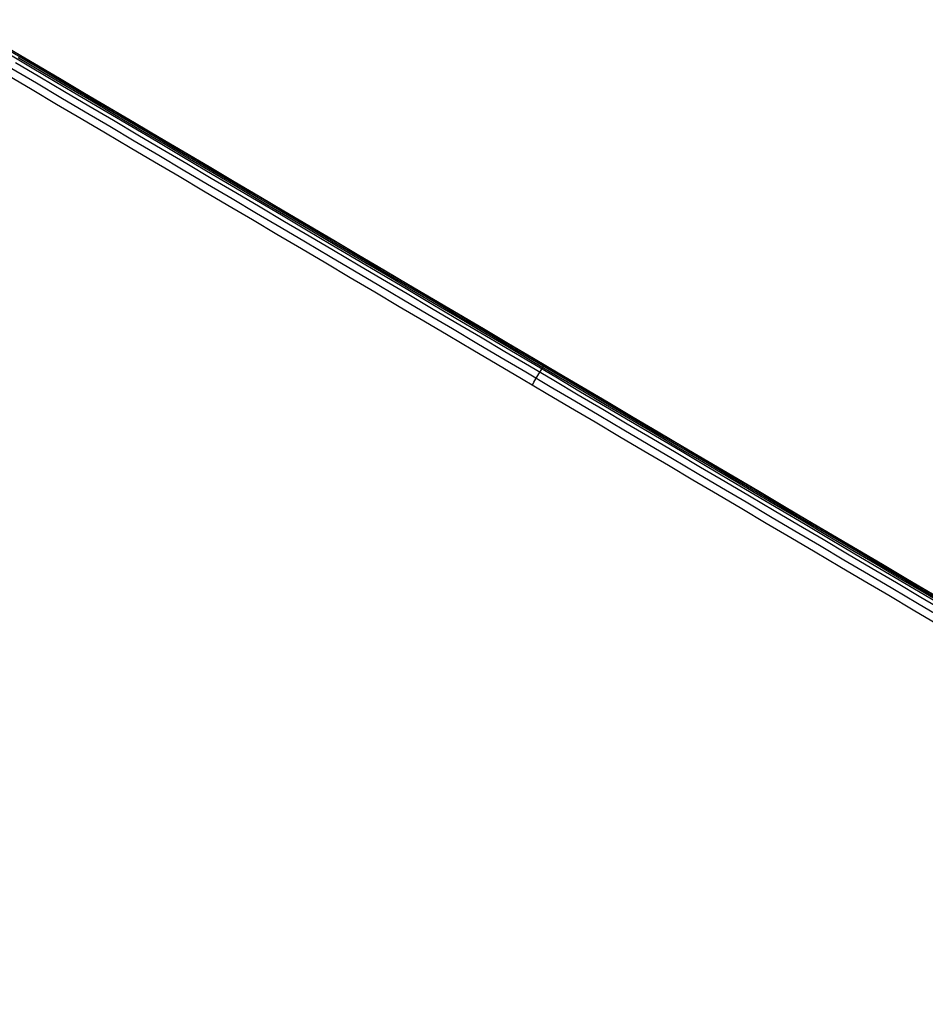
# Model space of a CAD drawing. Extents: x 8195 to 9024, y -2232 to -1505.
# Tile 38 of 42: x 8787 to 8852, y -2066 to -1995. Entities that reach past the tile are written whole.
import ezdxf

# ---------------------------------------------------------------- set-up
doc = ezdxf.new("R2010")
doc.units = 0
doc.layers.add('1', color=7, linetype='CONTINUOUS')

msp = doc.modelspace()

# ---------------------------------------------------------------- linework, layer by layer
at = {"layer": '1', "color": 7}
msp.add_line((8852.092, -2035.813, 40.145), (8852.092, -2035.813, 30.721), dxfattribs=at)
at = {"layer": '1', "color": 7, "extrusion": (-0.508692, -0.860947, 0.001505)}
msp.add_arc((12429.248, -444299.618, -2749.843), 444360.683, 90.46244808, 90.49680458, dxfattribs=at)
at = {"layer": '1', "color": 7, "extrusion": (0.508594, 0.861006, 6.47701e-11)}
msp.add_arc((-12430.97, -449026.301, 2749.177), 449082.731, 89.50823976, 89.5422352, dxfattribs=at)
at = {"layer": '1', "color": 7, "extrusion": (-0.508592, -0.861008, 2.72543e-08)}
msp.add_arc((12411.581, -449026.633, -2749.248), 449082.472, 90.45528976, 90.48928495, dxfattribs=at)
at = {"layer": '1', "color": 7, "extrusion": (0.508598, 0.861004, 3.57685e-08)}
msp.add_arc((-12003.79, -347990.255, 2749.309), 348037.067, 89.43661271, 89.4796549, dxfattribs=at)
at = {"layer": '1', "color": 7, "extrusion": (0.508533, 0.860983, -0.01018)}
msp.add_arc((-12058.015, -351436.774, 2747.871), 351511.004, 89.43336338, 89.47598023, dxfattribs=at)
at = {"layer": '1', "color": 7, "extrusion": (0.508576, 0.860948, -0.010895)}
msp.add_arc((-12060.358, -349491.403, 2748.703), 349568.038, 89.42980431, 89.47265803, dxfattribs=at)
at = {"layer": '1', "color": 7, "extrusion": (-0.508501, -0.861061, 8.10456e-05)}
msp.add_arc((12022.93, -353852.943, -2746.642), 353899.17, 90.51477367, 90.55710286, dxfattribs=at)
at = {"layer": '1', "color": 7, "extrusion": (0.508509, 0.86103, -0.006806)}
msp.add_arc((-12046.379, -353028.769, 2747.161), 353093.459, 89.43781114, 89.48023697, dxfattribs=at)
at = {"layer": '1', "color": 7, "extrusion": (0.860966, -0.50857, 0.009706)}
msp.add_arc((2748.277, -53.303, 8625.289), 1, 225.73453, 359.99238, dxfattribs=at)

doc.saveas('drawing.dxf')
